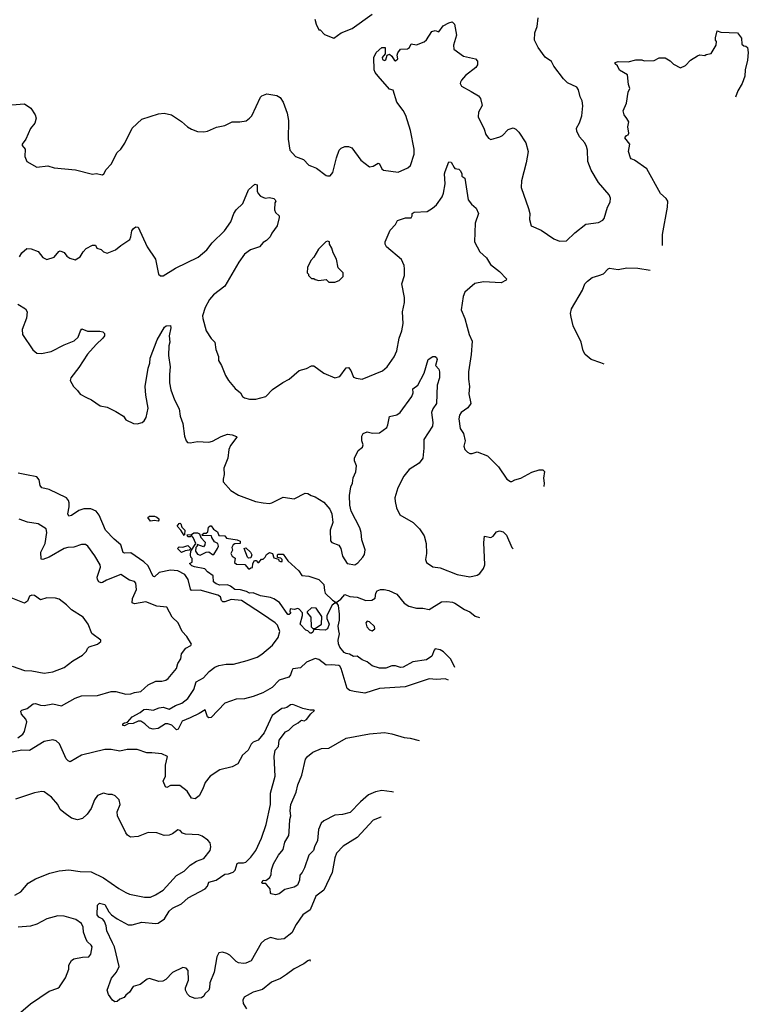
# Model space of a CAD drawing. Extents: x 2133489 to 2292442, y 756223 to 916462.
# Tile 45 of 256: x 2230707 to 2236596, y 778881 to 786841. Entities that reach past the tile are written whole.
import ezdxf

# ---------------------------------------------------------------- set-up
doc = ezdxf.new("R2010")
doc.units = 0

msp = doc.modelspace()

# ---------------------------------------------------------------- linework, layer by layer
at = {"layer": '0CON20XD'}
for points in [[(2231828.9, 786081.1), (2231875, 786085.6), (2231933, 786073), (2232015, 786019.2), (2232064, 785975), (2232095, 785955.8), (2232145, 785937.5), (2232195, 785934), (2232225, 785940), (2232297.6, 785972.4), (2232365, 785985.6), (2232425, 786015.6), (2232485.6, 786014.4), (2232536.8, 786023.2), (2232565, 786043.8), (2232582, 786065), (2232654.2, 786215), (2232665, 786226), (2232705, 786242), (2232785, 786229.2), (2232811.7, 786211.7), (2232835.4, 786175.4), (2232869.5, 786085), (2232880, 786025), (2232877.5, 785875), (2232889.2, 785785), (2232936.7, 785735), (2233000, 785710), (2233045, 785666.2), (2233066, 785656), (2233105, 785641.2), (2233185, 785582.5), (2233195, 785577.5), (2233215, 785580), (2233238.8, 785605), (2233266.2, 785725), (2233290, 785785), (2233305, 785803.3), (2233335, 785816.7), (2233365, 785816.7), (2233392.5, 785805), (2233464.5, 785704.5), (2233535, 785651.2), (2233565, 785655.8), (2233605, 785680), (2233615.6, 785675.6), (2233634.4, 785634.4), (2233647.5, 785625), (2233765, 785608.8), (2233845, 785643.3), (2233865, 785662.5), (2233896.2, 785755), (2233896.1, 785793.9), (2233865.6, 785945), (2233826.4, 786066.4), (2233806.5, 786106.5), (2233754.2, 786175), (2233725, 786272.5), (2233695, 786280), (2233604.2, 786385), (2233578.8, 786415), (2233570.8, 786435), (2233569.2, 786535), (2233588.8, 786575), (2233632.5, 786615), (2233660, 786615), (2233661.2, 786565), (2233637.5, 786535), (2233640, 786520), (2233655, 786512.5), (2233665, 786517.5), (2233677.5, 786555), (2233695, 786563.3), (2233715.8, 786545.8), (2233735, 786510), (2233745, 786507.5), (2233762.5, 786525), (2233758.8, 786555), (2233763.6, 786573.6), (2233785, 786603.8), (2233842.5, 786605), (2233856.7, 786615), (2233870, 786645), (2233915, 786638.8), (2233975, 786661.2), (2233995, 786677.5), (2234037.5, 786745), (2234065, 786752.5), (2234095, 786742.5), (2234129.3, 786790.7), (2234175, 786816.7), (2234203, 786823), (2234220, 786805), (2234236.2, 786715), (2234211.9, 786635), (2234215, 786603.3), (2234295, 786546.2), (2234390, 786525), (2234407.5, 786505), (2234406.7, 786475), (2234393.3, 786455), (2234310.3, 786389.7), (2234277, 786353), (2234269.2, 786335), (2234267.5, 786325), (2234278, 786305), (2234355, 786261.2), (2234415, 786226), (2234431.2, 786205), (2234443.6, 786146.4), (2234415.6, 786094.4), (2234413.1, 786055), (2234461.4, 785955), (2234475, 785913.3), (2234495, 785883.8), (2234515, 785873.8), (2234587.3, 785892.7), (2234608.8, 785905), (2234655, 785953.8), (2234696.1, 785966.1), (2234717.5, 785955), (2234741.7, 785931.7), (2234796.7, 785845), (2234816.2, 785775), (2234800, 785685), (2234762.3, 785537.7), (2234761.2, 785485), (2234820, 785315), (2234828.8, 785275), (2234826.7, 785225), (2234840, 785175), (2234920.7, 785140.7), (2235025, 785070), (2235069.3, 785049.3), (2235125.9, 785054.1), (2235195, 785118.8), (2235282.1, 785187.9), (2235385, 785202), (2235419.5, 785220.5), (2235430, 785235), (2235458.8, 785325), (2235480, 785365), (2235483, 785397), (2235471.2, 785425), (2235386.2, 785525), (2235325, 785623.3), (2235299.2, 785695), (2235295.8, 785785), (2235288, 785815), (2235273.8, 785845), (2235231.2, 785895), (2235209.5, 785939.5), (2235206, 785965), (2235231.7, 786008.3), (2235250.8, 786065), (2235259.2, 786145), (2235254, 786185), (2235236.9, 786216.9), (2235224.3, 786275), (2235211.2, 786295), (2235135, 786331.4), (2235101.7, 786361.7), (2235023.1, 786465), (2235004.1, 786504.1), (2234955, 786537.5), (2234897.4, 786617.4), (2234868.6, 786675), (2234870.6, 786735), (2234888.8, 786785), (2234896.7, 786855)], [(2233092.5, 786845), (2233102.5, 786805), (2233125, 786760), (2233135, 786760), (2233170.7, 786720.7), (2233245, 786692.5)], [(2233245, 786692.5), (2233303.9, 786736.1), (2233395, 786768.8), (2233555, 786886.2)], [(2235901.5, 785014.6), (2235901.5, 785105), (2235942.2, 785325), (2235945.6, 785375), (2235932.9, 785395), (2235886.7, 785435), (2235775, 785636.2), (2235675, 785706.7), (2235650, 785715), (2235642.5, 785725), (2235627.5, 785775), (2235637.5, 785835), (2235597.5, 785885), (2235610, 785905), (2235625, 785910), (2235630, 785925), (2235623.3, 785975), (2235630, 786015), (2235615, 786042.5), (2235591.7, 786071.7), (2235583.3, 786105), (2235611.2, 786165), (2235623.9, 786256.1), (2235637.5, 786285), (2235627, 786317), (2235620, 786395), (2235555, 786433.8), (2235537.5, 786467.5), (2235520, 786485), (2235520, 786495), (2235545, 786503.8), (2235625, 786501.2), (2235686.4, 786516.4), (2235735, 786517.5), (2235755, 786507.5), (2235835, 786512.5), (2235875, 786532.5), (2235925, 786532.5), (2235965, 786507.5), (2235991.7, 786481.7), (2236047, 786453), (2236088.3, 786471.7), (2236127.5, 786515), (2236185, 786550), (2236205, 786557.5), (2236245, 786552.5), (2236255, 786560), (2236295, 786567.5), (2236336.7, 786635), (2236340, 786665), (2236330, 786675), (2236330, 786695), (2236345, 786750), (2236375, 786740), (2236507.5, 786735), (2236541.7, 786691.7), (2236543.9, 786643.9), (2236559.3, 786629.3), (2236576, 786626), (2236590, 786615), (2236595.8, 786575), (2236589.2, 786515), (2236570.8, 786435), (2236566.9, 786385), (2236546.4, 786326.2), (2236510, 786265), (2236491.3, 786214.1)], [(2230575, 786147.5), (2230745, 786161.2), (2230795.9, 786125.9), (2230831.7, 786071.7), (2230838.8, 786045), (2230828.8, 786005), (2230795, 785962.5), (2230756.1, 785873.9), (2230726.2, 785835), (2230726.7, 785825), (2230750, 785795), (2230747.5, 785735), (2230765, 785693.3), (2230845, 785647.5), (2230935, 785660), (2230985, 785643.3), (2231156.4, 785626.4), (2231295, 785592.5), (2231325, 785597.5), (2231375, 785587.5), (2231386.4, 785593.6), (2231405, 785630), (2231447, 785673), (2231493.9, 785766.1), (2231523.3, 785795), (2231557, 785843), (2231616.3, 785963.7), (2231695, 786038), (2231828.9, 786081.1)], [(2230703.8, 784925), (2230725, 784957.5), (2230765, 784992.5), (2230799.3, 784989.3), (2230855, 784967.5), (2230895, 784917.5), (2230925, 784902.5), (2230985, 784920), (2231022.3, 784967.7), (2231035, 784973.3), (2231065, 784958.8), (2231088.8, 784928.8), (2231112.5, 784912.5), (2231155, 784900), (2231196.6, 784923.4), (2231220, 784965), (2231245, 784991.2), (2231295, 785018), (2231318.3, 785018.3), (2231330, 784995), (2231365, 784982.5), (2231385, 784963.3), (2231415, 784954), (2231479.7, 784980.3), (2231523.2, 785016.8), (2231596, 785065), (2231606, 785085), (2231613.8, 785135), (2231626.1, 785153.9), (2231645, 785166.2), (2231665, 785163.3), (2231737.1, 785005), (2231805.4, 784905.4), (2231828, 784785), (2231845, 784770.8), (2231865, 784771.2), (2231965, 784832.3), (2232148.8, 784921.2), (2232218.3, 784981.7), (2232263.5, 785036.5), (2232361.4, 785135), (2232412.7, 785207.3), (2232438, 785275), (2232455, 785303.3), (2232511.2, 785355), (2232555, 785466.7), (2232608.3, 785511.7), (2232626.2, 785505), (2232626.7, 785455), (2232633.3, 785435), (2232652.5, 785415), (2232691.7, 785398.3), (2232725, 785402.5), (2232760, 785395), (2232772.5, 785385), (2232776.7, 785375), (2232769.3, 785360.7), (2232766.7, 785305), (2232775, 785282.5), (2232803.3, 785255), (2232803, 785243), (2232786.7, 785175), (2232744.2, 785115.8), (2232730, 785085), (2232702.5, 785055), (2232675, 785040), (2232645.3, 785004.7), (2232570.9, 784979.1), (2232525, 784944.3), (2232478.4, 784881.6), (2232365, 784686.9), (2232272.7, 784617.3), (2232240.2, 784579.8), (2232205.6, 784515), (2232184.4, 784445.6), (2232186, 784425), (2232213.3, 784325), (2232253.9, 784263.9), (2232283.3, 784235), (2232293.3, 784175), (2232313, 784117), (2232313.3, 784085), (2232338.8, 784045), (2232370, 783965), (2232394.2, 783924.2), (2232448.3, 783858.3), (2232492.5, 783825), (2232507.5, 783795), (2232523.6, 783783.6), (2232564.1, 783774.1), (2232615, 783771.9), (2232696.6, 783793.4), (2232749.7, 783850.3), (2232832.4, 783907.6), (2232885, 783934), (2232965, 784003.8), (2233025, 784020), (2233065, 784042.5), (2233085, 784042.5), (2233165, 783983.8), (2233255, 783946.7), (2233295, 783956.2), (2233345, 784026.2), (2233365, 784028.8), (2233384.4, 784004.4), (2233405, 783951.2), (2233425, 783942), (2233475, 783936), (2233639.1, 784000.9), (2233677.5, 784035), (2233732.5, 784115), (2233755.4, 784164.6), (2233772.9, 784265), (2233795.4, 784325), (2233805.4, 784385), (2233802, 784478), (2233817.9, 784555), (2233817.9, 784595), (2233795.6, 784705), (2233817.4, 784772.6), (2233816.6, 784826.6), (2233813.1, 784855), (2233791.7, 784901.7), (2233671.2, 785005), (2233660, 785025), (2233660, 785045), (2233701.7, 785138.3), (2233743.3, 785185), (2233761.7, 785218.3), (2233825, 785240), (2233870.7, 785239.3), (2233880, 785255), (2233880, 785275), (2233895, 785283.8), (2234000.9, 785289.1), (2234043.8, 785316.2), (2234074.6, 785345.4), (2234120.7, 785409.3), (2234132.6, 785437.4), (2234144.4, 785515), (2234140.8, 785595), (2234145.8, 785614.2), (2234175, 785692.5), (2234195, 785690), (2234217.5, 785645), (2234225, 785637.5), (2234255, 785632.5), (2234269.3, 785619.3), (2234280, 785595), (2234280, 785575), (2234305, 785560), (2234331.2, 785385), (2234359.1, 785349.1), (2234395, 785316.7), (2234413.8, 785275), (2234388, 785195), (2234383.8, 785045), (2234425.5, 784965.5), (2234479.2, 784915), (2234511.7, 784861.7), (2234586, 784805), (2234642.5, 784745), (2234640, 784735), (2234597.7, 784712.3), (2234455, 784720.6), (2234385, 784709.4), (2234305, 784638), (2234292.3, 784602.3), (2234276, 784495), (2234304.4, 784424.4), (2234323.1, 784355), (2234340, 784295), (2234362.9, 784242.9), (2234357, 784133), (2234335.5, 783995), (2234334.3, 783935), (2234342.9, 783875), (2234336.9, 783815), (2234353.1, 783736.9), (2234327.6, 783702.4), (2234274.4, 783665.6), (2234262.5, 783645), (2234255.8, 783615), (2234266.2, 783535), (2234294, 783495), (2234306.7, 783435), (2234296.1, 783393.9), (2234304, 783365), (2234325, 783343.3), (2234345, 783333.3), (2234365, 783332.5), (2234405, 783346.7), (2234487.5, 783315), (2234578, 783225), (2234645, 783126.2), (2234675, 783108), (2234685, 783106.2), (2234709.2, 783120.8), (2234756.2, 783135), (2234845, 783183.1), (2234905, 783202), (2234935, 783200.8), (2234949.1, 783189.1), (2234941.1, 783135), (2234946.5, 783095), (2234943.5, 783066)], [(2233255, 784720), (2233288.3, 784731.7), (2233320, 784765), (2233320, 784795), (2233280, 784835), (2233267.5, 784905), (2233240, 784955), (2233230, 784995), (2233210, 785025), (2233210, 785045), (2233195, 785050), (2233180, 785045), (2233122.5, 784985), (2233085, 784920), (2233060, 784895), (2233033, 784837), (2233030, 784795), (2233040, 784785), (2233041.7, 784771.7), (2233065, 784750), (2233085, 784750), (2233095, 784740), (2233125, 784732.5), (2233185, 784740), (2233205, 784720), (2233255, 784720)], [(2235430.2, 784055.9), (2235405, 784067.1), (2235325, 784093.5), (2235277.3, 784135), (2235261.5, 784165), (2235245, 784234), (2235180.6, 784365), (2235164.2, 784435), (2235160, 784465), (2235167.9, 784502.1), (2235254.6, 784655.4), (2235275.6, 784705), (2235295, 784727.5), (2235334.5, 784755.5), (2235386.9, 784773.1), (2235425, 784786), (2235463, 784827), (2235475, 784832), (2235545, 784822.2), (2235615, 784833.6), (2235703.2, 784833.2), (2235803.8, 784815.7)], [(2230690.3, 784540.3), (2230752.3, 784502.3), (2230768.1, 784478.1), (2230760.7, 784429.3), (2230725.5, 784335), (2230730.4, 784295), (2230812.8, 784172.8), (2230845, 784144.1), (2230882.4, 784142.4), (2230961.8, 784158.2), (2231065, 784211.9), (2231146.4, 784243.6), (2231178.8, 784275), (2231197.5, 784325), (2231209.5, 784340.5), (2231255, 784322.5), (2231355, 784323.8), (2231378, 784318), (2231392.5, 784305), (2231392, 784285), (2231378.6, 784265), (2231323.9, 784216.1), (2231253.4, 784136.6), (2231185, 784028), (2231120, 783945), (2231113.3, 783925), (2231142.5, 783875), (2231175, 783843.3), (2231194.5, 783814.5), (2231245.4, 783785.4), (2231287, 783767), (2231358.3, 783718.3), (2231415, 783707.1), (2231484.2, 783674.2), (2231545, 783636.2), (2231565, 783606.7), (2231627.5, 783575), (2231655, 783572.5), (2231695.6, 783584.4), (2231712.7, 783597.3), (2231728.6, 783625), (2231745, 783700), (2231725.7, 783805), (2231721.4, 783875), (2231745.6, 784024.4), (2231758.6, 784065), (2231760, 784105), (2231818.3, 784251.7), (2231875.9, 784354.1), (2231890, 784365), (2231925, 784367.5), (2231928.7, 784348.7), (2231914.3, 784285), (2231920, 784235), (2231912.7, 784205), (2231908.1, 784125), (2231923.1, 784035), (2231917.5, 783972.5), (2231917.3, 783905), (2231929.5, 783849.5), (2231958.7, 783768.7), (2231995.6, 783695), (2232003.3, 783635), (2232025.8, 783575), (2232038, 783475), (2232051.2, 783435), (2232062.9, 783422.9), (2232085, 783419.2), (2232145, 783429.5), (2232235, 783426.2), (2232265, 783434.6), (2232335, 783471.8), (2232385, 783490), (2232425, 783486), (2232460, 783470), (2232462.5, 783465), (2232411.4, 783398.6), (2232397.1, 783365), (2232388.1, 783295), (2232355.6, 783215), (2232360, 783165), (2232350, 783125), (2232352.5, 783105), (2232414.5, 783034.5), (2232475, 782998.1), (2232612.5, 782945), (2232675, 782935.5), (2232725, 782930), (2232745, 782934.2), (2232835, 782980), (2232925, 782966.7), (2233015, 783013.8), (2233035, 783011.2), (2233063.2, 782993.2), (2233095, 782982.5), (2233165, 782940), (2233214.4, 782884.4), (2233229.4, 782845), (2233237.5, 782775), (2233216.7, 782715), (2233218.3, 782628.3), (2233230, 782615), (2233285, 782594), (2233301.2, 782565), (2233316.1, 782505), (2233353.4, 782443.4), (2233415, 782434.2), (2233440.9, 782449.1), (2233479.2, 782495), (2233493.2, 782516.8), (2233498.9, 782555), (2233471.5, 782635), (2233466.2, 782693.8), (2233455, 782732), (2233386.6, 782866.6), (2233376.3, 782916.3), (2233373.5, 782993.5), (2233382.5, 783065), (2233395.6, 783095), (2233402.6, 783137.4), (2233424.4, 783185), (2233430, 783235), (2233412.5, 783275), (2233413.9, 783296.1), (2233442, 783358), (2233478.8, 783385), (2233483.3, 783405), (2233473, 783437), (2233472.5, 783475), (2233482.5, 783495), (2233515, 783510), (2233557, 783497), (2233615, 783500), (2233673.3, 783545), (2233683.3, 783565), (2233697, 783633), (2233753.9, 783646.1), (2233781.2, 783665), (2233876.5, 783793.5), (2233885.8, 783825), (2233883.9, 783856.1), (2233925.8, 783885), (2233975.6, 783984.4), (2234007.5, 784095), (2234045, 784116.7), (2234065, 784117.5), (2234075, 784110), (2234080, 784095), (2234067.5, 784045), (2234093.3, 784015), (2234100, 783995), (2234098.8, 783945), (2234082, 783885), (2234076.7, 783736.7), (2234045.6, 783694.4), (2234035.7, 783665), (2234046.9, 783585), (2234044.2, 783555), (2233972.1, 783447.9), (2233974.3, 783375.7), (2233966.4, 783295), (2233935, 783256.7), (2233855.7, 783205), (2233810.7, 783149.3), (2233761.8, 783055), (2233739.5, 782975), (2233740.5, 782945), (2233753.3, 782893.3), (2233778.5, 782838.5), (2233885.9, 782775.9), (2233937.5, 782725), (2233977.2, 782667.2), (2233990.9, 782605), (2233994.6, 782525.4), (2233986.8, 782476.8), (2233995, 782453.8), (2234045, 782418), (2234105, 782408.6), (2234243.6, 782356.4), (2234345, 782335.8), (2234405, 782349.5), (2234425, 782364.4), (2234455.3, 782404.7), (2234467.3, 782435), (2234456.9, 782615), (2234463.8, 782666.2), (2234515, 782654), (2234532.5, 782665), (2234559.3, 782700.7), (2234585, 782707.5), (2234615, 782700), (2234642.7, 782672.7), (2234684.2, 782575), (2234696.4, 782563.5)], [(2234173.5, 781500), (2234145, 781510.8), (2234075, 781506.9), (2234015, 781512.5), (2233822.6, 781447.4), (2233615, 781433.8), (2233495, 781396.9), (2233409.3, 781409.3), (2233375, 781418.2), (2233354.6, 781435), (2233304.7, 781595), (2233293.6, 781613.6), (2233285, 781619.6), (2233226.4, 781626.4), (2233185, 781621.2), (2233125, 781668.9), (2233095, 781675.4), (2233024.1, 781645.9), (2232975, 781601.4), (2232915, 781592), (2232905, 781577.5), (2232896.7, 781545), (2232883.3, 781526.7), (2232805, 781502.5), (2232746.8, 781443.2), (2232671.1, 781398.9), (2232595, 781368.6), (2232525, 781350), (2232455, 781348.1), (2232365, 781315.5), (2232255, 781199.2), (2232236, 781196), (2232225.7, 781205.7), (2232205, 781262.5), (2232158.5, 781231.5), (2232084.2, 781195.8), (2232021.1, 781168.9), (2231988.1, 781105), (2231975, 781099.4), (2231936.9, 781136.9), (2231905, 781149.2), (2231885, 781147.9), (2231825, 781111.2), (2231785.4, 781105.4), (2231755, 781112.2), (2231719.4, 781149.4), (2231685, 781169.2), (2231665, 781169.2), (2231625, 781150.8), (2231583, 781147), (2231555, 781132), (2231540, 781135), (2231541.2, 781148.8), (2231552.7, 781157.3), (2231578.8, 781161.2), (2231615, 781205.6), (2231679.6, 781240.4), (2231709.2, 781265), (2231735, 781267.9), (2231785, 781257.8), (2231835, 781278.2), (2231865, 781283.5), (2231915, 781267.3), (2231964.8, 781295.2), (2232018.5, 781315), (2232066.2, 781353.8), (2232115.5, 781424.5), (2232133.1, 781486.9), (2232191, 781519), (2232237.4, 781572.6), (2232285, 781606.7), (2232315, 781619.1), (2232375, 781630), (2232435, 781631.5), (2232545, 781661.5), (2232625, 781687.5), (2232665, 781711.5), (2232749.2, 781785), (2232794.6, 781845), (2232808.5, 781895), (2232789.6, 781945), (2232770.6, 781965), (2232670, 782035), (2232498.6, 782145), (2232415.9, 782154.1), (2232365, 782135.4), (2232347.5, 782135), (2232337.8, 782145), (2232328.5, 782175), (2232309.4, 782189.4), (2232165, 782228.3), (2232096.4, 782226.4), (2232087.7, 782237.7), (2232068.4, 782315), (2232041.8, 782355), (2231985, 782385.2), (2231925, 782390.5), (2231835, 782372.2), (2231795, 782337.5), (2231785, 782338), (2231743.8, 782425), (2231708.9, 782458.9), (2231605, 782531.2), (2231555, 782527.8), (2231543.1, 782533.1), (2231524.7, 782595), (2231470, 782640), (2231399.4, 782715), (2231349.7, 782835), (2231325, 782867.1), (2231282.3, 782887.7), (2231223.9, 782886.1), (2231185, 782872.5), (2231125, 782832.2), (2231105, 782828), (2231095.7, 782845), (2231107.7, 782902.3), (2231107.7, 782935), (2231101.8, 782955), (2231085.4, 782975), (2230945, 783041.7), (2230885.9, 783055.9), (2230870.9, 783075), (2230865, 783120), (2230845.2, 783145.2), (2230762.2, 783162.2), (2230695, 783174)], [(2230692, 781035), (2230732, 781065), (2230744.2, 781085), (2230763.8, 781165), (2230756.2, 781185), (2230722.5, 781225), (2230715, 781250), (2230725, 781260), (2230766.6, 781273.4), (2230815, 781309.5), (2230835, 781311.5), (2230875, 781298), (2230905, 781296), (2230975, 781310), (2231045, 781294.2), (2231153.8, 781355), (2231205, 781373.3), (2231335, 781377.5), (2231445, 781409.5), (2231485, 781408.5), (2231565, 781388.9), (2231605, 781389.4), (2231635, 781400.8), (2231685, 781408.8), (2231745.6, 781464.4), (2231807, 781493), (2231856.7, 781493.3), (2231888.3, 781501.7), (2231905.7, 781514.3), (2231975, 781596.2), (2231985.8, 781635), (2232008.8, 781675), (2232013.3, 781715), (2232050.3, 781759.7), (2232088.8, 781781.2), (2232096.4, 781793.6), (2232056.7, 781855), (2232018.8, 781895), (2231988.8, 781965), (2231939.7, 782009.7), (2231895, 782091.2), (2231815, 782100), (2231725, 782133.3), (2231635, 782119.4), (2231616.8, 782126.8), (2231617.4, 782162.6), (2231650, 782235), (2231646, 782285), (2231635, 782300), (2231595, 782310), (2231525, 782355.8), (2231409.6, 782310.4), (2231375, 782290.4), (2231365, 782287.7), (2231346.9, 782295), (2231334.6, 782315), (2231333.3, 782335), (2231360, 782415), (2231358, 782435), (2231315, 782507.5), (2231256.7, 782585), (2231238.3, 782598.3), (2231205, 782598), (2231145, 782576), (2231095, 782574.5), (2231065, 782566.5), (2230945, 782495.4), (2230895, 782476), (2230880.5, 782480.5), (2230876.2, 782535), (2230912.5, 782605), (2230926.5, 782695), (2230920.8, 782725), (2230855, 782765.8), (2230769.7, 782779.7), (2230702.1, 782802.1)], [(2231825, 782787.5), (2231795, 782793.3), (2231765, 782787.5), (2231743, 782817), (2231755, 782826.2), (2231795, 782826.7), (2231815, 782820), (2231830, 782805), (2231832.5, 782795), (2231825, 782787.5)], [(2232035, 782670), (2232010, 782715), (2231980, 782745), (2231995, 782767.5), (2232005, 782770), (2232010, 782765), (2232017.5, 782737.5), (2232042.5, 782715), (2232040, 782675), (2232035, 782670)], [(2234224.6, 781603.8), (2234191.8, 781671.8), (2234130.9, 781730.9), (2234106.4, 781746.4), (2234065, 781754), (2234055.7, 781744.3), (2234038.8, 781695), (2233995, 781665.8), (2233885, 781648.6), (2233806.7, 781605), (2233785, 781603.5), (2233745, 781617.5), (2233715, 781618), (2233665, 781598), (2233615, 781598), (2233555, 781616.2), (2233515, 781650), (2233475, 781666), (2233435, 781696.2), (2233405, 781692.9), (2233372.2, 781712.2), (2233345, 781716), (2233330, 781725), (2233295, 781769.2), (2233282.9, 781795), (2233279.6, 781825), (2233292.3, 781875), (2233285, 781898.8), (2233281.4, 781938.6), (2233291.9, 781985), (2233292.2, 782035), (2233284.5, 782105), (2233271.7, 782121.7), (2233255, 782124.4), (2233231.4, 782108.6), (2233188.6, 782025), (2233189.4, 781999.4), (2233208.1, 781955), (2233193.9, 781916.1), (2233175, 781906.7), (2233085, 781910), (2233075, 781890), (2233065, 781880), (2233055, 781880), (2233035, 781900), (2233020, 781905), (2232973, 781953), (2232992.5, 782025), (2232992.5, 782045), (2232966.1, 782076.1), (2232955, 782081.2), (2232925, 782072.5), (2232893, 782077), (2232890, 782055), (2232897, 782043), (2232885, 782032.5), (2232875, 782033.3), (2232807.8, 782127.8), (2232759.5, 782159.5), (2232735, 782170), (2232653.3, 782183.3), (2232595, 782206.7), (2232565, 782205.8), (2232538.9, 782218.9), (2232490.6, 782230.6), (2232445, 782233.5), (2232410, 782260), (2232385, 782270.8), (2232325, 782270), (2232295, 782280), (2232274, 782295), (2232270, 782345), (2232225, 782376.2), (2232202.3, 782402.3), (2232118.6, 782418.6), (2232097.5, 782425), (2232080, 782445), (2232100, 782455), (2232100, 782485), (2232090, 782495), (2232087.5, 782515), (2232090, 782545), (2232130, 782605), (2232110, 782655), (2232095, 782670), (2232085, 782660), (2232065, 782660), (2232060, 782675), (2232095, 782680), (2232115, 782692.5), (2232145, 782692.5), (2232160, 782685), (2232170, 782655), (2232206.2, 782616.2), (2232203.3, 782595), (2232191.7, 782578.3), (2232141.7, 782598.3), (2232140, 782585), (2232130, 782575), (2232127.5, 782545), (2232145, 782520), (2232165, 782512.5), (2232213.6, 782536.4), (2232235, 782537.5), (2232265, 782517.5), (2232275, 782517.5), (2232306.7, 782565), (2232313.3, 782585), (2232307.5, 782605), (2232280.7, 782620.7), (2232260, 782655), (2232258.3, 782668.3), (2232185, 782670), (2232180, 782675), (2232195, 782690), (2232215, 782690), (2232228.3, 782701.7), (2232233, 782737), (2232245, 782750), (2232255, 782750), (2232273.3, 782723.3), (2232305, 782700), (2232315, 782670), (2232365, 782667.5), (2232378.3, 782648.3), (2232465, 782636.7), (2232487.5, 782625), (2232490, 782605), (2232445, 782602.5), (2232432.5, 782595), (2232422.5, 782575), (2232427, 782553), (2232412.5, 782525), (2232423.6, 782503.6), (2232447, 782487), (2232442.5, 782452.5), (2232458.3, 782438.3), (2232527, 782437), (2232555, 782400), (2232565, 782400), (2232575, 782410), (2232588.3, 782411.7), (2232590, 782445), (2232605, 782470), (2232618.3, 782468.3), (2232631.7, 782451.7), (2232638.3, 782451.7), (2232661.7, 782478.3), (2232675, 782480), (2232690, 782495), (2232701.7, 782518.3), (2232725, 782532.5), (2232750, 782525), (2232760.7, 782490.7), (2232798.3, 782478.3), (2232802.5, 782465), (2232815, 782460), (2232828.3, 782461.7), (2232827, 782477), (2232817, 782487), (2232791.7, 782491.7), (2232790, 782515), (2232795, 782520), (2232835, 782520), (2232873.3, 782465), (2232963.8, 782385), (2232987.7, 782347.7), (2233045, 782341.2), (2233125, 782316.2), (2233166, 782275), (2233169.2, 782225), (2233176.2, 782205), (2233235, 782147.5), (2233265, 782130), (2233302.9, 782155), (2233335, 782193.8), (2233375, 782177.5), (2233435, 782171.4), (2233505, 782144.3), (2233552.7, 782147.3), (2233580, 782165), (2233586, 782205), (2233595, 782223.3), (2233623.6, 782233.6), (2233653.6, 782233.6), (2233690, 782225), (2233755, 782196.2), (2233813.4, 782123.4), (2233850.8, 782100.8), (2233915, 782082.9), (2233965, 782083.5), (2234015, 782073.1), (2234115, 782134.5), (2234157.8, 782137.8), (2234205, 782131.4), (2234225, 782124.2), (2234301.5, 782071.5), (2234345, 782052.5), (2234387.5, 782017.5), (2234422.6, 782006.6)], [(2232015, 782532.5), (2231982.5, 782565), (2231995, 782580), (2232025, 782577.5), (2232065, 782590), (2232090, 782565), (2232077.5, 782552.5), (2232043.6, 782546.4), (2232015, 782532.5)], [(2232555, 782487.5), (2232547.5, 782495), (2232520, 782565), (2232535, 782570), (2232572.5, 782535), (2232582.5, 782515), (2232575, 782490), (2232555, 782487.5)], [(2230645, 781614.3), (2230745, 781579.2), (2230805, 781577.5), (2230905, 781558.9), (2230975, 781568.5), (2231065, 781604), (2231135, 781658), (2231215, 781703.3), (2231247.5, 781735), (2231253.9, 781756.1), (2231269.3, 781770.7), (2231335, 781793.3), (2231362.5, 781815), (2231362.5, 781825), (2231288.8, 781878.8), (2231260, 781955), (2231219.5, 782009.5), (2231125, 782070), (2231085, 782111.2), (2231025, 782156.2), (2230995, 782163.8), (2230926.1, 782166.1), (2230875, 782151.2), (2230825, 782186.7), (2230805, 782189.4), (2230785, 782180), (2230770.5, 782139.5), (2230745, 782124), (2230625, 782171.2)], [(2233095, 781920), (2233146.1, 781953.9), (2233147.5, 782015), (2233103, 782083), (2233065, 782086.7), (2233030, 782055), (2233030, 782045), (2233059.3, 782009.3), (2233063, 781933), (2233075, 781920), (2233095, 781920)], [(2233555, 781900), (2233576.7, 781915), (2233573.8, 781935), (2233535, 781972), (2233515, 781978.8), (2233504.2, 781965), (2233513, 781933), (2233535, 781907.5), (2233555, 781900)], [(2233629.1, 780392.8), (2233625, 780394.2), (2233565, 780368.8), (2233435, 780228.9), (2233322.1, 780157.9), (2233267.4, 780102.6), (2233253.1, 780065), (2233233.5, 779945), (2233165.3, 779804.7), (2233100, 779755), (2233055.7, 779645), (2232995.7, 779605), (2232941.5, 779525), (2232905, 779457.1), (2232845, 779410.8), (2232795, 779405.6), (2232735, 779420), (2232685, 779398), (2232658.6, 779375), (2232576.8, 779233.2), (2232535, 779214.2), (2232515, 779210), (2232475.9, 779215.9), (2232455.9, 779225.9), (2232405, 779276.7), (2232381.7, 779291.7), (2232345, 779301.2), (2232315, 779296.2), (2232298.8, 779265), (2232279.2, 779140.8), (2232243.3, 779055), (2232241.2, 779015), (2232234.2, 778995.8), (2232203.3, 778965), (2232195, 778947.5), (2232175, 778933.8), (2232125, 778926.7), (2232083, 778943), (2232063, 778963), (2232046.7, 778995), (2232046.2, 779015), (2232072, 779075), (2232068, 779155), (2232052.7, 779172.7), (2232025, 779179.2), (2231941.3, 779138.7), (2231888.3, 779081.7), (2231862.3, 779067.7), (2231830, 779065), (2231755, 779090), (2231735.8, 779084.2), (2231679.3, 779040.7), (2231625, 779024.3), (2231595, 778980), (2231564.4, 778955.6), (2231550.8, 778935), (2231515, 778920.8), (2231495, 778904.5), (2231475, 778901.1), (2231457.3, 778915), (2231425, 778960.5), (2231413.8, 778996.2), (2231448.2, 779091.8), (2231489.5, 779140.5), (2231510, 779185), (2231473.8, 779345), (2231457.5, 779377.5), (2231411.5, 779475), (2231406.2, 779515), (2231391.2, 779551.2), (2231378.8, 779568.8), (2231345, 779585.5), (2231333.5, 779605), (2231336.7, 779683.3), (2231352.5, 779697.5), (2231395, 779686.2), (2231427.9, 779627.9), (2231450, 779605), (2231495, 779571.4), (2231584.2, 779524.2), (2231615, 779524.2), (2231694.6, 779545.4), (2231804.5, 779534.5), (2231825, 779537.3), (2231877.4, 779572.6), (2231915.6, 779634.4), (2231942, 779658), (2232015, 779693.1), (2232068.1, 779741.9), (2232206.8, 779813.2), (2232223.8, 779835), (2232235, 779868.9), (2232295.7, 779885), (2232365, 779931.5), (2232395.5, 779934.5), (2232432.4, 779947.6), (2232448.8, 779965), (2232465, 780020), (2232475, 780025.6), (2232515, 780023.5), (2232535, 780028.9), (2232575, 780070.8), (2232616.3, 780123.7), (2232662.3, 780225), (2232700, 780335), (2232734.4, 780495), (2232733, 780587), (2232772.5, 780725), (2232763.3, 780885), (2232772.5, 780935), (2232797.5, 780965), (2232803.9, 781016.1), (2232855, 781082.5), (2232883, 781097), (2232920, 781135), (2232957.5, 781155), (2232975, 781172.5), (2232985, 781177.5), (2233005, 781172.5), (2233025, 781183.3), (2233060.7, 781229.3), (2233090, 781255), (2233085, 781260), (2233055, 781260), (2232995, 781272.5), (2232915, 781304.3), (2232895, 781300.8), (2232865, 781280), (2232846, 781276), (2232825, 781270.8), (2232748, 781215), (2232683.8, 781075), (2232633.9, 781016.1), (2232595, 781000), (2232576.7, 780985), (2232552.5, 780935), (2232506.7, 780895), (2232468.8, 780825), (2232425, 780800.8), (2232325, 780775.8), (2232245, 780725.7), (2232205, 780673.8), (2232187.2, 780622.8), (2232156, 780565), (2232125, 780542), (2232095, 780546.2), (2232060, 780605), (2231999.7, 780649.7), (2231925, 780648.6), (2231895, 780633.3), (2231885, 780640), (2231865.6, 780685), (2231884.3, 780725.7), (2231885.4, 780814.6), (2231902, 780885), (2231855, 780905.6), (2231775.5, 780914.5), (2231735, 780913.8), (2231655, 780939.5), (2231575, 780940), (2231515, 780926.2), (2231445, 780940.4), (2231395, 780940.8), (2231205, 780894.4), (2231115, 780840), (2231097.7, 780847.7), (2231082, 780865), (2231027.3, 780987.3), (2231001.2, 781011.2), (2230975, 781018.6), (2230905, 781004), (2230785, 780932), (2230725, 780935.6), (2230605, 780910)], [(2233728.9, 780595.7), (2233715, 780599.6), (2233635, 780609.2), (2233582.6, 780597.4), (2233525.9, 780574.1), (2233461.8, 780518.2), (2233377.7, 780432.3), (2233315, 780416.2), (2233255, 780409.2), (2233165, 780364.4), (2233143.9, 780346.1), (2233122.3, 780295), (2233113.3, 780205), (2233088.2, 780155), (2233081.5, 780125), (2233044.6, 780085.4), (2233007.4, 779982.6), (2232989.2, 779945), (2232971.4, 779925), (2232967.9, 779885), (2232952.9, 779845), (2232925, 779827.1), (2232850.6, 779809.4), (2232805, 779774.3), (2232775, 779766.2), (2232740, 779775), (2232733, 779783), (2232730, 779815), (2232705, 779847.5), (2232695, 779857.5), (2232667.5, 779857.5), (2232664, 779865), (2232675, 779883.8), (2232695, 779882.5), (2232727.5, 779905), (2232739.3, 779930.7), (2232741.7, 779968.3), (2232758.8, 780015), (2232798, 780085), (2232836.8, 780133.2), (2232849.7, 780190.3), (2232882.9, 780245), (2232884.4, 780275), (2232889.6, 780375), (2232897.1, 780405), (2232891.8, 780445), (2232898.8, 780495), (2232942.5, 780595), (2232954.6, 780655), (2232986.7, 780733.3), (2233016.3, 780863.7), (2233032.5, 780885), (2233075, 780917.8), (2233145, 780948.2), (2233205, 780952.2), (2233345, 781032.2), (2233535, 781068.5), (2233655, 781077.1), (2233715, 781067.1), (2233815, 781038.2), (2233863.5, 781033.5), (2233934.6, 781014)], [(2230667, 779763), (2230715, 779790), (2230775, 779859.5), (2230835, 779893.8), (2230948.9, 779941.1), (2231025, 779959.5), (2231105, 779966.5), (2231195, 779954.4), (2231285, 779951.9), (2231385, 779902.5), (2231506.9, 779816.9), (2231565, 779783.5), (2231595, 779771.1), (2231715, 779745.8), (2231765, 779745.7), (2231805, 779764.3), (2231865, 779804.4), (2231975, 779921.9), (2232035, 779958.1), (2232085, 780006.4), (2232135, 780038.5), (2232195, 780058.6), (2232245, 780123.8), (2232250.5, 780155), (2232245.5, 780185.5), (2232227.4, 780207.4), (2232180.9, 780240.9), (2232155, 780249.4), (2232045.5, 780255.5), (2232023.2, 780263.2), (2232005, 780286.7), (2231985, 780290), (2231942.1, 780257.9), (2231915, 780247.1), (2231875, 780245.8), (2231814.2, 780265.8), (2231745, 780268.6), (2231665, 780238), (2231601.7, 780231.7), (2231578.3, 780248.3), (2231565, 780267.5), (2231496.7, 780405), (2231493.9, 780436.1), (2231518.8, 780495), (2231510, 780535), (2231477.3, 780567.3), (2231455, 780576.2), (2231425, 780576), (2231385, 780588.8), (2231335, 780570), (2231311.2, 780535), (2231285, 780462.5), (2231253, 780417), (2231215, 780383.8), (2231175, 780371.2), (2231124.3, 780384.3), (2231062.5, 780432.5), (2231035, 780456.7), (2231013.8, 780495), (2230965, 780556.2), (2230905, 780598.8), (2230885, 780600.8), (2230825, 780590), (2230671.4, 780538.6)], [(2230715, 778816.2), (2230793.8, 778885), (2230945, 778985.6), (2231015, 779011.9), (2231027.6, 779022.4), (2231077.1, 779095), (2231102.5, 779165), (2231104.3, 779195.7), (2231124.2, 779235.8), (2231145, 779248), (2231215, 779262.5), (2231265.7, 779264.3), (2231281.2, 779285), (2231291.2, 779345), (2231285, 779360), (2231255.8, 779385.8), (2231244, 779405), (2231222.5, 779465), (2231220.8, 779505), (2231205, 779534), (2231160, 779565), (2231065, 779594.4), (2231015, 779596.2), (2230925, 779570.5), (2230845, 779527.8), (2230795, 779511.5), (2230695, 779505.5)], [(2233057.1, 779229.4), (2233055, 779240), (2233035, 779233.3), (2233002.1, 779207.9), (2232925, 779168), (2232862.5, 779122.5), (2232815, 779088.8), (2232740.6, 779059.4), (2232669.3, 779000.7), (2232592.5, 778977.5), (2232520.7, 778939.3), (2232510, 778915), (2232513.6, 778886.4), (2232540.8, 778845)]]:
    msp.add_lwpolyline(points, dxfattribs=at)

doc.saveas('drawing.dxf')
